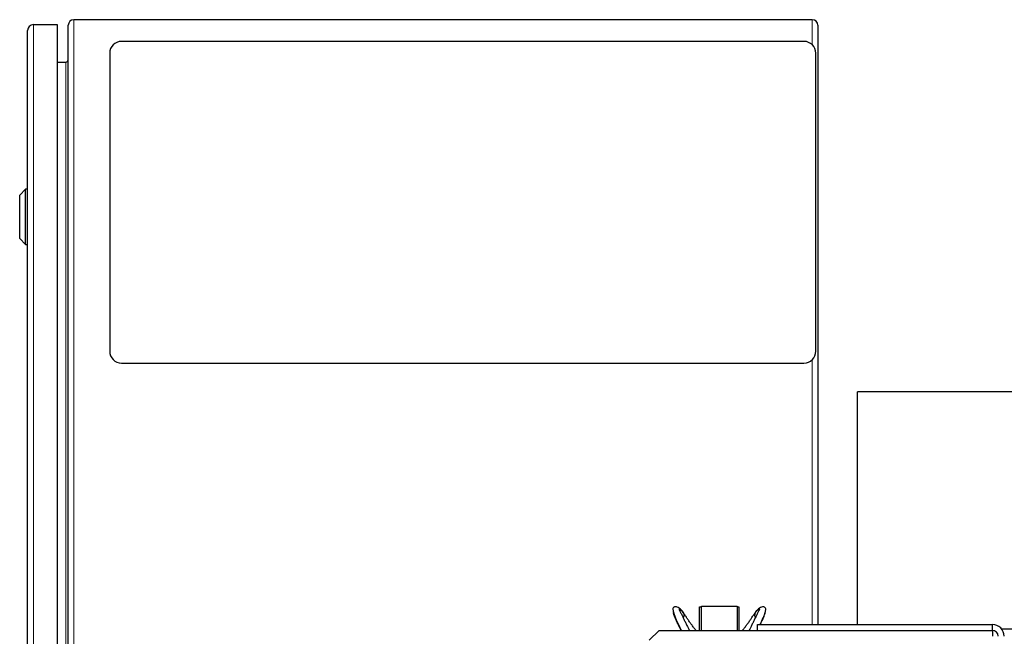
# Model space of a CAD drawing. Header units: inches. Extents: x 0 to 20790, y -12 to 14700.
# Tile 93 of 133: x 9107 to 9607, y 5782 to 6094. Entities that reach past the tile are written whole.
import ezdxf

# ---------------------------------------------------------------- set-up
doc = ezdxf.new("R2010")
doc.units = ezdxf.units.IN
doc.layers.add('1', color=7, linetype='Continuous', true_color=0xffffff)

msp = doc.modelspace()

# ---------------------------------------------------------------- linework, layer by layer
at = {"layer": '1', "color": 2, "linetype": 'Continuous', "lineweight": 25}
for p, q in [((9114.395, 6091.519), (9126.395, 6091.519)), ((9126.395, 6091.519), (9126.395, 5296.519)), ((9132.02, 5296.819), (9132.02, 6091.219)), ((9509.22, 6094.019), (9134.82, 6094.019)), ((9512.02, 6091.219), (9512.02, 5787.51)), ((9111.395, 5299.519), (9111.395, 6088.519)), ((9505.02, 6083.019), (9159.02, 6083.019)), ((9153.02, 6077.019), (9153.02, 5926.019)), ((9511.02, 5926.019), (9511.02, 6077.019)), ((9126.395, 6072.519), (9130.72, 6072.519)), ((9110.395, 6008.119), (9107.395, 6005.119)), ((9110.395, 5980.119), (9110.395, 6008.119)), ((9111.395, 6008.119), (9110.395, 6008.119)), ((9107.395, 5983.119), (9107.395, 6005.119)), ((9107.395, 5983.119), (9110.395, 5980.119)), ((9110.395, 5980.119), (9111.395, 5980.119)), ((9159.02, 5920.019), (9505.02, 5920.019)), ((9532.106, 5787.52), (9532.106, 5905.348)), ((9778.967, 5905.348), (9532.106, 5905.348)), ((9452.02, 5784.517), (9452.02, 5796.519)), ((9452.02, 5796.519), (9453.061, 5796.519)), ((9453.061, 5784.517), (9453.061, 5796.719)), ((9453.061, 5796.719), (9471.061, 5796.719)), ((9471.061, 5796.719), (9471.061, 5784.517)), ((9471.061, 5796.519), (9472.02, 5796.519)), ((9472.02, 5796.519), (9472.02, 5784.517)), ((9481.52, 5784.517), (9481.52, 5787.519)), ((9481.52, 5787.519), (9600.52, 5787.519)), ((9600.52, 5784.519), (9600.52, 5787.519)), ((9426.52, 5779.517), (9431.52, 5784.517)), ((9431.52, 5784.517), (9600.52, 5784.517)), ((9600.52, 5784.517), (9600.52, 5781.519)), ((9778.967, 5785.062), (9605.366, 5785.062))]:
    msp.add_line(p, q, dxfattribs=at)
at = {"layer": '1', "color": 110, "linetype": 'Continuous', "lineweight": 13}
for p, q in [((9114.395, 6091.519), (9114.395, 5296.519)), ((9134.82, 6094.019), (9134.82, 5294.019)), ((9509.22, 6081.304), (9509.22, 6094.019)), ((9130.72, 5315.519), (9130.72, 6072.519)), ((9509.22, 5787.511), (9509.22, 5921.734))]:
    msp.add_line(p, q, dxfattribs=at)
at = {"layer": '1', "color": 2, "linetype": 'Continuous', "lineweight": 25}
for centre, radius, start, end in [((9114.395, 6088.519), 3, 90, 180), ((9134.82, 6091.219), 2.8, 90, 180), ((9509.22, 6091.219), 2.8, 0, 90), ((9159.02, 6077.019), 6, 90, 180), ((9505.02, 6077.019), 6, 0, 90), ((9130.72, 6073.819), 1.3, 270, 0), ((9159.02, 5926.019), 6, 180, 270), ((9505.02, 5926.019), 6, 270, 0), ((9600.52, 5781.519), 6, 0, 90), ((9600.52, 5781.519), 3, 0, 90)]:
    msp.add_arc(centre, radius, start, end, dxfattribs=at)
for points, degree, knots in [([(9443.115, 5794.438), (9442.503, 5795.174), (9441.602, 5795.929), (9440.357, 5796.43), (9439.65, 5796.496), (9439.142, 5796.363), (9438.754, 5796.077), (9438.497, 5795.51), (9438.646, 5794.596), (9439.511, 5790.989), (9441.405, 5787.415), (9442.785, 5784.66), (9442.853, 5784.525)], 3, [0, 0, 0, 0, 0.1369945, 0.1937426, 0.2419826, 0.2823329, 0.3157764, 0.3654161, 0.4442384, 0.5721508, 0.9790188, 1, 1, 1, 1]), ([(9482.824, 5787.565), (9483.4, 5788.745), (9484.307, 5790.667), (9485.324, 5793.16), (9485.641, 5794.791), (9485.609, 5795.706), (9485.257, 5796.19), (9484.732, 5796.442), (9483.96, 5796.448), (9482.616, 5795.983), (9481.656, 5795.208), (9481.006, 5794.438)], 3, [0, 0, 0, 0, 0.2252258, 0.3723889, 0.5050148, 0.5893044, 0.6381655, 0.6937861, 0.7576775, 0.8306671, 1, 1, 1, 1]), ([(9442.697, 5784.584), (9442.605, 5784.768), (9442.236, 5785.51), (9441.594, 5786.804), (9440.781, 5788.46), (9440.001, 5790.094), (9439.427, 5791.426), (9439.129, 5792.308), (9438.996, 5792.784), (9438.914, 5793.115), (9438.846, 5793.401), (9438.766, 5793.679), (9438.698, 5793.853), (9438.688, 5793.779), (9438.77, 5793.611), (9438.869, 5793.46), (9438.916, 5793.391)], 3, [0, 0, 0, 0, 0.0430917, 0.1733763, 0.303661, 0.4339457, 0.5642303, 0.6293727, 0.6619438, 0.694515, 0.7270862, 0.7596573, 0.8247997, 0.889942, 0.9550844, 1, 1, 1, 1]), ([(9443.745, 5793.6), (9443.515, 5793.954), (9443.044, 5794.611), (9442.462, 5795.191), (9442.039, 5795.424), (9441.758, 5795.461), (9441.687, 5795.277), (9441.739, 5795.022), (9441.845, 5794.783), (9441.987, 5794.511), (9442.201, 5794.113), (9442.599, 5793.346), (9443.2, 5792.111), (9443.945, 5790.552), (9444.713, 5788.961), (9445.493, 5787.355), (9446.207, 5785.893), (9446.665, 5784.966), (9446.857, 5784.581)], 3, [0, 0, 0, 0, 0.0933859, 0.1867719, 0.2334649, 0.2801578, 0.3268508, 0.3501973, 0.3735438, 0.3968902, 0.4202367, 0.4669297, 0.5603156, 0.6537016, 0.7470875, 0.8404735, 0.9338594, 1, 1, 1, 1]), ([(9441.713, 5795.211), (9441.849, 5795.184), (9442.011, 5795.139), (9442.17, 5795.079), (9442.323, 5795.008), (9442.616, 5794.844), (9442.945, 5794.62), (9443.217, 5794.37), (9443.454, 5794.086), (9443.65, 5793.776), (9443.745, 5793.6)], 5, [0, 0, 0, 0, 0, 0, 0.2580938, 0.3152444, 0.3152444, 0.3152444, 0.6272599, 1, 1, 1, 1, 1, 1]), ([(9443.745, 5793.6), (9443.793, 5793.51), (9443.873, 5793.345), (9443.943, 5793.175), (9444, 5793.001), (9444.061, 5792.754), (9444.109, 5792.494), (9444.127, 5792.311), (9444.129, 5792.127), (9444.11, 5791.904), (9444.059, 5791.613), (9444.007, 5791.436), (9443.933, 5791.267), (9443.83, 5791.102), (9443.712, 5790.955), (9443.682, 5790.921), (9443.65, 5790.888), (9443.618, 5790.856), (9443.591, 5790.831)], 5, [0, 0, 0, 0, 0, 0, 0.1714272, 0.3076923, 0.3076923, 0.3076923, 0.4265284, 0.6153846, 0.6153846, 0.6153846, 0.6826301, 0.9230769, 0.9230769, 0.9230769, 0.9396027, 1, 1, 1, 1, 1, 1]), ([(9450.218, 5784.555), (9450.121, 5784.678), (9449.637, 5785.297), (9448.791, 5786.396), (9447.72, 5787.839), (9446.697, 5789.287), (9445.705, 5790.748), (9444.727, 5792.212), (9444.078, 5793.156), (9443.745, 5793.6)], 3, [0, 0, 0, 0, 0.039904, 0.19992, 0.359936, 0.519952, 0.679968, 0.839984, 1, 1, 1, 1]), ([(9473.903, 5784.555), (9474, 5784.678), (9474.484, 5785.297), (9475.33, 5786.396), (9476.401, 5787.839), (9477.424, 5789.287), (9478.416, 5790.748), (9479.395, 5792.212), (9480.044, 5793.156), (9480.376, 5793.6)], 3, [0, 0, 0, 0, 0.039904, 0.19992, 0.359936, 0.519952, 0.679968, 0.839984, 1, 1, 1, 1]), ([(9480.376, 5793.6), (9480.606, 5793.954), (9481.077, 5794.611), (9481.659, 5795.191), (9482.082, 5795.424), (9482.363, 5795.461), (9482.435, 5795.277), (9482.382, 5795.022), (9482.276, 5794.783), (9482.134, 5794.511), (9481.92, 5794.113), (9481.522, 5793.346), (9480.921, 5792.111), (9480.176, 5790.552), (9479.408, 5788.961), (9478.628, 5787.355), (9477.914, 5785.893), (9477.456, 5784.966), (9477.264, 5784.581)], 3, [0, 0, 0, 0, 0.0933859, 0.1867719, 0.2334649, 0.2801578, 0.3268508, 0.3501973, 0.3735438, 0.3968902, 0.4202367, 0.4669297, 0.5603156, 0.6537016, 0.7470875, 0.8404735, 0.9338594, 1, 1, 1, 1]), ([(9480.376, 5793.6), (9480.328, 5793.51), (9480.217, 5793.282), (9480.086, 5792.938), (9480.006, 5792.577), (9479.985, 5792.208), (9480.011, 5791.904), (9480.064, 5791.603), (9480.131, 5791.383), (9480.231, 5791.173), (9480.369, 5790.988), (9480.504, 5790.856), (9480.53, 5790.831)], 5, [0, 0, 0, 0, 0, 0, 0.1714272, 0.4265284, 0.6153846, 0.6153846, 0.6153846, 0.6826301, 0.9396027, 1, 1, 1, 1, 1, 1]), ([(9482.408, 5795.211), (9482.273, 5795.184), (9482.11, 5795.139), (9481.951, 5795.079), (9481.798, 5795.008), (9481.505, 5794.844), (9481.176, 5794.62), (9480.904, 5794.37), (9480.667, 5794.086), (9480.471, 5793.776), (9480.376, 5793.6)], 5, [0, 0, 0, 0, 0, 0, 0.2580938, 0.3152444, 0.3152444, 0.3152444, 0.6272599, 1, 1, 1, 1, 1, 1]), ([(9482.884, 5787.532), (9483.036, 5787.841), (9483.455, 5788.699), (9484.12, 5790.094), (9484.694, 5791.426), (9484.992, 5792.308), (9485.125, 5792.784), (9485.208, 5793.115), (9485.275, 5793.401), (9485.356, 5793.679), (9485.423, 5793.853), (9485.431, 5793.796), (9485.406, 5793.731), (9485.398, 5793.713)], 3, [0, 0, 0, 0, 0.1073002, 0.2989078, 0.4905154, 0.5863192, 0.6342211, 0.682123, 0.7300249, 0.7779268, 0.8737306, 0.9695344, 1, 1, 1, 1])]:
    msp.add_open_spline(points, degree=degree, knots=knots, dxfattribs=at)

doc.saveas('drawing.dxf')
